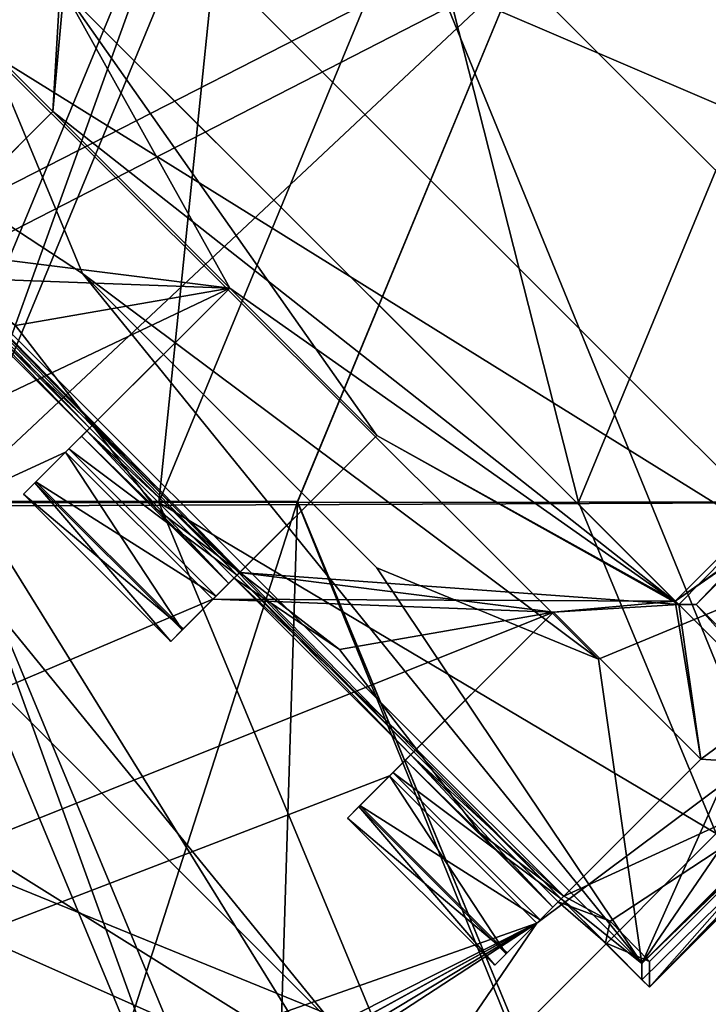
# Model space of a CAD drawing. Header units: millimetres. Extents: x -78 to 78, y -78 to 78.
# Tile 191 of 256: x 45.26 to 46.92, y -48.94 to -46.57. Entities that reach past the tile are written whole.
import ezdxf

# ---------------------------------------------------------------- set-up
doc = ezdxf.new("R2010")
doc.units = ezdxf.units.MM
doc.header["$LTSCALE"] = 41.718519
for name, color, linetype in [('1152', 7, 'CONTINUOUS'), ('1401', 7, 'CONTINUOUS'), ('1403', 7, 'CONTINUOUS'), ('1424', 7, 'CONTINUOUS'), ('1505', 7, 'CONTINUOUS'), ('1533', 7, 'CONTINUOUS'), ('1534', 7, 'CONTINUOUS'), ('1553', 7, 'CONTINUOUS'), ('1573', 7, 'CONTINUOUS'), ('1578', 7, 'CONTINUOUS'), ('1632', 7, 'CONTINUOUS'), ('1657', 7, 'CONTINUOUS'), ('1705', 7, 'CONTINUOUS'), ('1742', 7, 'CONTINUOUS'), ('1745', 7, 'CONTINUOUS'), ('1769', 7, 'CONTINUOUS'), ('2704', 7, 'CONTINUOUS'), ('2713', 7, 'CONTINUOUS'), ('2720', 7, 'CONTINUOUS'), ('2748', 7, 'CONTINUOUS'), ('3786', 7, 'CONTINUOUS'), ('3802', 7, 'CONTINUOUS'), ('3826', 7, 'CONTINUOUS'), ('3828', 7, 'CONTINUOUS'), ('3829', 7, 'CONTINUOUS'), ('3853', 7, 'CONTINUOUS'), ('3854', 7, 'CONTINUOUS'), ('3855', 7, 'CONTINUOUS'), ('3856', 7, 'CONTINUOUS'), ('3878', 7, 'CONTINUOUS'), ('3881', 7, 'CONTINUOUS'), ('3884', 7, 'CONTINUOUS'), ('3885', 7, 'CONTINUOUS'), ('3886', 7, 'CONTINUOUS'), ('3903', 7, 'CONTINUOUS'), ('3904', 7, 'CONTINUOUS'), ('3906', 7, 'CONTINUOUS'), ('3909', 7, 'CONTINUOUS'), ('3926', 7, 'CONTINUOUS'), ('3928', 7, 'CONTINUOUS'), ('3929', 7, 'CONTINUOUS'), ('3956', 7, 'CONTINUOUS'), ('3957', 7, 'CONTINUOUS'), ('3959', 7, 'CONTINUOUS'), ('3961', 7, 'CONTINUOUS'), ('3982', 7, 'CONTINUOUS'), ('3985', 7, 'CONTINUOUS'), ('3986', 7, 'CONTINUOUS'), ('3987', 7, 'CONTINUOUS'), ('4011', 7, 'CONTINUOUS'), ('4012', 7, 'CONTINUOUS'), ('4015', 7, 'CONTINUOUS'), ('4038', 7, 'CONTINUOUS'), ('4039', 7, 'CONTINUOUS'), ('4041', 7, 'CONTINUOUS'), ('4064', 7, 'CONTINUOUS'), ('4066', 7, 'CONTINUOUS'), ('4107', 7, 'CONTINUOUS'), ('693', 7, 'CONTINUOUS'), ('700', 7, 'CONTINUOUS'), ('703', 7, 'CONTINUOUS'), ('705', 7, 'CONTINUOUS')]:
    doc.layers.add(name, color=color, linetype=linetype)

msp = doc.modelspace()

# ---------------------------------------------------------------- linework, layer by layer
at = {"layer": '1152', "color": 7, "linetype": 'CONTINUOUS'}
msp.add_3dface([(53.4058, -48.523, 19.2), (38.054, -61.307, 19.2), (50.9487, -50.9487, 22.2), (53.4058, -48.523, 19.2)], dxfattribs=at)
at = {"layer": '1401', "color": 7, "linetype": 'CONTINUOUS'}
msp.add_3dface([(48.033, -53.7064, 22.2), (39.8345, -51.9134, 23.6504), (44.1288, -48.6183, 22.2), (48.033, -53.7064, 22.2)], dxfattribs=at)
at = {"layer": '1403', "color": 7, "linetype": 'CONTINUOUS'}
for points in [[(58.4306, -42.456, 17.2), (42.4509, -58.4347, 17.2), (53.4058, -48.523, 19.2), (58.4306, -42.456, 17.2)], [(53.4058, -48.523, 19.2), (42.4509, -58.4347, 17.2), (38.054, -61.307, 19.2), (53.4058, -48.523, 19.2)]]:
    msp.add_3dface(points, dxfattribs=at)
at = {"layer": '1424', "color": 7, "linetype": 'CONTINUOUS'}
for points in [[(43.6025, -47.5897, 22.2), (44.0528, -47.0226, 22.2), (46.3155, -49.2853, 22.2), (43.6025, -47.5897, 22.2)], [(44.1288, -48.6183, 22.2), (43.6025, -47.5897, 22.2), (46.3155, -49.2853, 22.2), (44.1288, -48.6183, 22.2)], [(53.7064, -48.033, 22.2), (48.033, -53.7064, 22.2), (46.669, -49.4318, 22.2), (53.7064, -48.033, 22.2)], [(47.0226, -49.2853, 22.2), (53.7064, -48.033, 22.2), (46.669, -49.4318, 22.2), (47.0226, -49.2853, 22.2)], [(48.033, -53.7064, 22.2), (44.1288, -48.6183, 22.2), (46.669, -49.4318, 22.2), (48.033, -53.7064, 22.2)], [(46.669, -49.4318, 22.2), (44.1288, -48.6183, 22.2), (46.3155, -49.2853, 22.2), (46.669, -49.4318, 22.2)]]:
    msp.add_3dface(points, dxfattribs=at)
at = {"layer": '1505', "color": 7, "linetype": 'CONTINUOUS'}
for points in [[(46.3155, -49.2853, 22.2), (44.0528, -47.0226, 22.2), (46.3155, -49.2853, 23.2), (46.3155, -49.2853, 22.2)], [(44.0528, -47.0226, 22.2), (44.0528, -47.0226, 23.2), (46.3155, -49.2853, 23.2), (44.0528, -47.0226, 22.2)]]:
    msp.add_3dface(points, dxfattribs=at)
at = {"layer": '1533', "color": 7, "linetype": 'CONTINUOUS'}
msp.add_3dface([(58.4306, -42.456, 17.2), (55.9426, -49.9526, 17.2), (42.4509, -58.4347, 17.2), (58.4306, -42.456, 17.2)], dxfattribs=at)
at = {"layer": '1534', "color": 7, "linetype": 'CONTINUOUS'}
msp.add_3dface([(58.8542, -48.8716), (58.4178, -49.4465, -1), (43.2339, -63.1116), (58.8542, -48.8716)], dxfattribs=at)
at = {"layer": '1553', "color": 7, "linetype": 'CONTINUOUS'}
msp.add_3dface([(58.0398, -49.4514), (58.8542, -48.8716), (43.2339, -63.1116), (58.0398, -49.4514)], dxfattribs=at)
at = {"layer": '1573', "color": 7, "linetype": 'CONTINUOUS'}
for points in [[(46.3155, -49.2853, 23.2), (44.0528, -47.0226, 23.2), (44.3809, -48.4248, 23.2), (46.3155, -49.2853, 23.2)], [(49.122, -54.6036, 23.2), (46.3155, -49.2853, 23.2), (44.3809, -48.4248, 23.2), (49.122, -54.6036, 23.2)]]:
    msp.add_3dface(points, dxfattribs=at)
at = {"layer": '1578', "color": 7, "linetype": 'CONTINUOUS'}
msp.add_3dface([(62.7263, -45.5729, 18.2349), (45.5729, -62.7263, 18.2349), (60.0207, -50.1357, -1), (62.7263, -45.5729, 18.2349)], dxfattribs=at)
at = {"layer": '1632', "color": 7, "linetype": 'CONTINUOUS'}
for points in [[(49.122, -54.6036, 23.2), (44.3809, -48.4248, 23.2), (44.1555, -48.5977, 23.2412), (49.122, -54.6036, 23.2)], [(43.9488, -48.7564, 23.3613), (48.9212, -54.8092, 23.2413), (44.1555, -48.5977, 23.2412), (43.9488, -48.7564, 23.3613)], [(48.9212, -54.8092, 23.2413), (49.122, -54.6036, 23.2), (44.1555, -48.5977, 23.2412), (48.9212, -54.8092, 23.2413)], [(48.7334, -54.9919, 23.3613), (48.9212, -54.8092, 23.2413), (43.9488, -48.7564, 23.3613), (48.7334, -54.9919, 23.3613)]]:
    msp.add_3dface(points, dxfattribs=at)
at = {"layer": '1657', "color": 7, "linetype": 'CONTINUOUS'}
for points in [[(44.9822, -61.9197, 19.2), (62.7263, -45.5729, 18.2349), (61.9149, -44.9883, 19.2), (44.9822, -61.9197, 19.2)], [(45.5729, -62.7263, 18.2349), (62.7263, -45.5729, 18.2349), (44.9822, -61.9197, 19.2), (45.5729, -62.7263, 18.2349)]]:
    msp.add_3dface(points, dxfattribs=at)
at = {"layer": '1705', "color": 7, "linetype": 'CONTINUOUS'}
for points in [[(40.678, -51.2662, 26.0387), (45.5225, -57.5796, 26.0387), (43.9488, -48.7564, 23.3613), (40.678, -51.2662, 26.0387)], [(45.5225, -57.5796, 26.0387), (48.7334, -54.9919, 23.3613), (43.9488, -48.7564, 23.3613), (45.5225, -57.5796, 26.0387)]]:
    msp.add_3dface(points, dxfattribs=at)
at = {"layer": '1742', "linetype": 'CONTINUOUS'}
msp.add_3dface([(44.9822, -61.9197, 19.2), (61.9149, -44.9883, 19.2), (51.9312, -57.7042, 19.2), (44.9822, -61.9197, 19.2)], dxfattribs=at)
at = {"layer": '1745', "linetype": 'CONTINUOUS'}
for points in [[(31.0424, -69.7372, 28.7), (51.0663, -56.737, 28.7), (75.9193, 7.9475, 28.7), (31.0424, -69.7372, 28.7)], [(31.0424, -69.7372, 28.7), (75.9193, 7.9475, 28.7), (53.7937, -21.0684, 28.7), (31.0424, -69.7372, 28.7)], [(48.9551, -30.6755, 28.7), (31.0424, -69.7372, 28.7), (53.7937, -21.0684, 28.7), (48.9551, -30.6755, 28.7)], [(42.4118, -39.2281, 28.7), (31.0424, -69.7372, 28.7), (48.9551, -30.6755, 28.7), (42.4118, -39.2281, 28.7)]]:
    msp.add_3dface(points, dxfattribs=at)
at = {"layer": '1769', "linetype": 'CONTINUOUS'}
for points in [[(43.3296, -39.2938, 26.2), (46.1373, -38.5908, 26.2), (49.9312, -55.4489, 26.2), (43.3296, -39.2938, 26.2)], [(46.1373, -38.5908, 26.2), (57.9112, -45.0904, 26.2), (49.9312, -55.4489, 26.2), (46.1373, -38.5908, 26.2)], [(40.9448, -40.9448, 26.2), (43.3296, -39.2938, 26.2), (49.9312, -55.4489, 26.2), (40.9448, -40.9448, 26.2)], [(39.2938, -43.3296, 26.2), (40.9448, -40.9448, 26.2), (49.9312, -55.4489, 26.2), (39.2938, -43.3296, 26.2)], [(38.5908, -46.1373, 26.2), (39.2938, -43.3296, 26.2), (49.9312, -55.4489, 26.2), (38.5908, -46.1373, 26.2)], [(38.9226, -49.0204, 26.2), (38.5908, -46.1373, 26.2), (49.9312, -55.4489, 26.2), (38.9226, -49.0204, 26.2)]]:
    msp.add_3dface(points, dxfattribs=at)
at = {"layer": '2704', "linetype": 'CONTINUOUS'}
for points in [[(31.2617, -54.1194, 21.67), (46.8329, -44.5961, 21.67), (47.8792, -40.1723, 21.67), (31.2617, -54.1194, 21.67)], [(41.111, -56.6558, 21.67), (56.5926, -41.1969, 21.67), (46.505, -48.7424, 21.67), (41.111, -56.6558, 21.67)], [(46.505, -48.7424, 21.67), (56.5926, -41.1969, 21.67), (46.8988, -48.3486, 21.67), (46.505, -48.7424, 21.67)], [(46.8371, -47.9687, 21.67), (56.5926, -41.1969, 21.67), (48.3483, -46.8991, 21.67), (46.8371, -47.9687, 21.67)], [(56.5926, -41.1969, 21.67), (46.8371, -47.9687, 21.67), (46.8988, -48.3486, 21.67), (56.5926, -41.1969, 21.67)], [(46.4392, -44.9899, 21.67), (46.8329, -44.5961, 21.67), (31.2617, -54.1194, 21.67), (46.4392, -44.9899, 21.67)], [(46.5008, -45.3698, 21.67), (46.4392, -44.9899, 21.67), (31.2617, -54.1194, 21.67), (46.5008, -45.3698, 21.67)], [(44.9896, -46.4394, 21.67), (46.5008, -45.3698, 21.67), (31.2617, -54.1194, 21.67), (44.9896, -46.4394, 21.67)], [(46.5008, -45.3698, 21.67), (47.9685, -46.8374, 21.67), (47.217, -45.7677, 21.67), (46.5008, -45.3698, 21.67)], [(45.3431, -46.793, 21.67), (45.3695, -46.5011, 21.67), (44.9896, -46.4394, 21.67), (45.3431, -46.793, 21.67)], [(45.3695, -46.5011, 21.67), (45.3431, -46.793, 21.67), (45.7674, -47.2173, 21.67), (45.3695, -46.5011, 21.67)], [(46.8371, -47.9687, 21.67), (45.3695, -46.5011, 21.67), (46.121, -47.5708, 21.67), (46.8371, -47.9687, 21.67)], [(45.3695, -46.5011, 21.67), (45.7674, -47.2173, 21.67), (46.121, -47.5708, 21.67), (45.3695, -46.5011, 21.67)], [(45.3431, -46.793, 21.67), (44.9494, -47.1868, 21.67), (45.7674, -47.2173, 21.67), (45.3431, -46.793, 21.67)], [(47.9685, -46.8374, 21.67), (46.8371, -47.9687, 21.67), (48.3483, -46.8991, 21.67), (47.9685, -46.8374, 21.67)], [(45.7674, -47.2173, 21.67), (44.9494, -47.1868, 21.67), (31.2617, -54.1194, 21.67), (45.7674, -47.2173, 21.67)], [(45.3736, -47.611, 21.67), (45.7674, -47.2173, 21.67), (31.2617, -54.1194, 21.67), (45.3736, -47.611, 21.67)], [(45.7272, -47.9646, 21.67), (46.8371, -47.9687, 21.67), (46.121, -47.5708, 21.67), (45.7272, -47.9646, 21.67)], [(45.7272, -47.9646, 21.67), (45.3736, -47.611, 21.67), (31.2617, -54.1194, 21.67), (45.7272, -47.9646, 21.67)], [(46.5452, -47.9951, 21.67), (45.7272, -47.9646, 21.67), (31.2617, -54.1194, 21.67), (46.5452, -47.9951, 21.67)], [(46.8371, -47.9687, 21.67), (45.7272, -47.9646, 21.67), (46.5452, -47.9951, 21.67), (46.8371, -47.9687, 21.67)], [(46.8988, -48.3486, 21.67), (46.8371, -47.9687, 21.67), (46.5452, -47.9951, 21.67), (46.8988, -48.3486, 21.67)], [(46.1514, -48.3889, 21.67), (46.5452, -47.9951, 21.67), (31.2617, -54.1194, 21.67), (46.1514, -48.3889, 21.67)], [(46.505, -48.7424, 21.67), (46.1514, -48.3889, 21.67), (31.2617, -54.1194, 21.67), (46.505, -48.7424, 21.67)], [(33.6948, -55.1978, 21.67), (46.505, -48.7424, 21.67), (31.2617, -54.1194, 21.67), (33.6948, -55.1978, 21.67)], [(33.4626, -55.9092, 21.67), (46.505, -48.7424, 21.67), (33.9448, -55.6308, 21.67), (33.4626, -55.9092, 21.67)], [(46.505, -48.7424, 21.67), (33.4626, -55.9092, 21.67), (34.2448, -56.1504, 21.67), (46.505, -48.7424, 21.67)], [(33.9448, -55.6308, 21.67), (46.505, -48.7424, 21.67), (33.6948, -55.1978, 21.67), (33.9448, -55.6308, 21.67)], [(46.505, -48.7424, 21.67), (34.2448, -56.1504, 21.67), (34.4948, -56.5834, 21.67), (46.505, -48.7424, 21.67)], [(41.111, -56.6558, 21.67), (46.505, -48.7424, 21.67), (34.4948, -56.5834, 21.67), (41.111, -56.6558, 21.67)]]:
    msp.add_3dface(points, dxfattribs=at)
at = {"layer": '2713', "linetype": 'CONTINUOUS'}
for points in [[(56.6343, -41.1395, 20.074), (56.5926, -41.1969, 21.67), (41.1445, -56.6314, 20.074), (56.6343, -41.1395, 20.074)], [(56.5926, -41.1969, 21.67), (41.111, -56.6558, 21.67), (41.1445, -56.6314, 20.074), (56.5926, -41.1969, 21.67)]]:
    msp.add_3dface(points, dxfattribs=at)
at = {"layer": '2720', "linetype": 'CONTINUOUS'}
for points in [[(47.837, -40.2225, 20.074), (56.6343, -41.1395, 20.074), (31.2276, -54.139, 20.074), (47.837, -40.2225, 20.074)], [(56.6343, -41.1395, 20.074), (41.1445, -56.6314, 20.074), (31.2276, -54.139, 20.074), (56.6343, -41.1395, 20.074)]]:
    msp.add_3dface(points, dxfattribs=at)
at = {"layer": '2748', "linetype": 'CONTINUOUS'}
for points in [[(31.2617, -54.1194, 21.67), (47.8792, -40.1723, 21.67), (47.837, -40.2225, 20.074), (31.2617, -54.1194, 21.67)], [(31.2617, -54.1194, 21.67), (47.837, -40.2225, 20.074), (31.2276, -54.139, 20.074), (31.2617, -54.1194, 21.67)]]:
    msp.add_3dface(points, dxfattribs=at)
at = {"layer": '3786', "linetype": 'CONTINUOUS'}
for points in [[(45.3695, -46.5011, 21.67), (46.8371, -47.9687, 21.67), (45.3608, -46.4925, 21.845), (45.3695, -46.5011, 21.67)], [(45.3608, -46.4925, 21.845), (46.8371, -47.9687, 21.67), (46.8457, -47.9774, 21.845), (45.3608, -46.4925, 21.845)]]:
    msp.add_3dface(points, dxfattribs=at)
at = {"layer": '3802', "linetype": 'CONTINUOUS'}
for points in [[(46.5008, -45.3698, 21.67), (46.4922, -45.3611, 21.845), (47.9771, -46.846, 21.845), (46.5008, -45.3698, 21.67)], [(47.9685, -46.8374, 21.67), (46.5008, -45.3698, 21.67), (47.9771, -46.846, 21.845), (47.9685, -46.8374, 21.67)]]:
    msp.add_3dface(points, dxfattribs=at)
at = {"layer": '3826', "linetype": 'CONTINUOUS'}
for points in [[(46.121, -47.5708, 21.67), (45.7674, -47.2173, 21.67), (46.121, -47.5708, 21.845), (46.121, -47.5708, 21.67)], [(45.7674, -47.2173, 21.67), (45.7674, -47.2173, 21.845), (46.121, -47.5708, 21.845), (45.7674, -47.2173, 21.67)]]:
    msp.add_3dface(points, dxfattribs=at)
at = {"layer": '3828', "linetype": 'CONTINUOUS'}
for points in [[(44.8756, -47.2605, 21.7623), (44.9494, -47.1868, 21.67), (45.3431, -46.793, 21.845), (44.8756, -47.2605, 21.7623)], [(45.0137, -47.1225, 21.8612), (44.8756, -47.2605, 21.7623), (45.3431, -46.793, 21.845), (45.0137, -47.1225, 21.8612)], [(44.9494, -47.1868, 21.67), (45.3431, -46.793, 21.67), (45.3431, -46.793, 21.845), (44.9494, -47.1868, 21.67)]]:
    msp.add_3dface(points, dxfattribs=at)
at = {"layer": '3829', "linetype": 'CONTINUOUS'}
for points in [[(46.8371, -47.9687, 21.67), (47.9685, -46.8374, 21.67), (46.8457, -47.9774, 21.845), (46.8371, -47.9687, 21.67)], [(46.8457, -47.9774, 21.845), (47.9685, -46.8374, 21.67), (46.8878, -47.9774, 22.27), (46.8457, -47.9774, 21.845)], [(46.8878, -47.9774, 22.27), (47.9685, -46.8374, 21.67), (47.9771, -46.8881, 22.27), (46.8878, -47.9774, 22.27)]]:
    msp.add_3dface(points, dxfattribs=at)
at = {"layer": '3853', "linetype": 'CONTINUOUS'}
for points in [[(45.7272, -47.9646, 21.67), (46.121, -47.5708, 21.845), (45.6534, -48.0383, 21.7623), (45.7272, -47.9646, 21.67)], [(46.121, -47.5708, 21.845), (45.7915, -47.9003, 21.8612), (45.6534, -48.0383, 21.7623), (46.121, -47.5708, 21.845)], [(45.7272, -47.9646, 21.67), (46.121, -47.5708, 21.67), (46.121, -47.5708, 21.845), (45.7272, -47.9646, 21.67)], [(45.7915, -47.9003, 21.8612), (45.626, -48.0658, 21.896), (45.6534, -48.0383, 21.7623), (45.7915, -47.9003, 21.8612)], [(45.626, -48.0658, 21.896), (45.7915, -47.9003, 21.8612), (45.7652, -47.9265, 22.1542), (45.626, -48.0658, 21.896)], [(45.626, -48.0658, 22.421), (45.7781, -47.9137, 22.4493), (45.6558, -48.0359, 22.5598), (45.626, -48.0658, 22.421)], [(45.7781, -47.9137, 22.4493), (45.626, -48.0658, 22.421), (45.7652, -47.9265, 22.1542), (45.7781, -47.9137, 22.4493)], [(45.626, -48.0658, 22.421), (45.626, -48.0658, 21.896), (45.7652, -47.9265, 22.1542), (45.626, -48.0658, 22.421)], [(45.7781, -47.9137, 22.4493), (45.7851, -47.9067, 22.6698), (45.6558, -48.0359, 22.5598), (45.7781, -47.9137, 22.4493)], [(45.6558, -48.0359, 22.5598), (45.7851, -47.9067, 22.6698), (45.7351, -47.9567, 22.652), (45.6558, -48.0359, 22.5598)]]:
    msp.add_3dface(points, dxfattribs=at)
at = {"layer": '3854', "linetype": 'CONTINUOUS'}
for points in [[(45.7674, -47.2173, 21.67), (45.3736, -47.611, 21.67), (45.2999, -47.6848, 21.7623), (45.7674, -47.2173, 21.67)], [(45.7674, -47.2173, 21.845), (45.7674, -47.2173, 21.67), (45.2999, -47.6848, 21.7623), (45.7674, -47.2173, 21.845)], [(45.4381, -47.5466, 21.8612), (45.7674, -47.2173, 21.845), (45.2999, -47.6848, 21.7623), (45.4381, -47.5466, 21.8612)], [(45.4117, -47.573, 22.1557), (45.4381, -47.5466, 21.8612), (45.2724, -47.7122, 21.896), (45.4117, -47.573, 22.1557)], [(45.2724, -47.7122, 21.896), (45.4381, -47.5466, 21.8612), (45.2999, -47.6848, 21.7623), (45.2724, -47.7122, 21.896)], [(45.4245, -47.5602, 22.4493), (45.4117, -47.573, 22.1557), (45.2724, -47.7122, 22.421), (45.4245, -47.5602, 22.4493)], [(45.3023, -47.6824, 22.5598), (45.4245, -47.5602, 22.4493), (45.2724, -47.7122, 22.421), (45.3023, -47.6824, 22.5598)], [(45.3816, -47.6031, 22.652), (45.4245, -47.5602, 22.4493), (45.3023, -47.6824, 22.5598), (45.3816, -47.6031, 22.652)], [(45.4315, -47.5531, 22.6698), (45.4245, -47.5602, 22.4493), (45.3816, -47.6031, 22.652), (45.4315, -47.5531, 22.6698)], [(45.2724, -47.7122, 22.421), (45.4117, -47.573, 22.1557), (45.2724, -47.7122, 21.896), (45.2724, -47.7122, 22.421)]]:
    msp.add_3dface(points, dxfattribs=at)
at = {"layer": '3855', "linetype": 'CONTINUOUS'}
for points in [[(45.3431, -46.793, 21.67), (44.9896, -46.4394, 21.67), (45.3431, -46.793, 21.845), (45.3431, -46.793, 21.67)], [(45.3431, -46.793, 21.845), (44.9896, -46.4394, 21.67), (44.9896, -46.4394, 21.845), (45.3431, -46.793, 21.845)]]:
    msp.add_3dface(points, dxfattribs=at)
at = {"layer": '3856', "linetype": 'CONTINUOUS'}
for points in [[(46.8457, -47.9774, 21.845), (46.8878, -47.9774, 22.27), (47.2391, -48.3708, 21.845), (46.8457, -47.9774, 21.845)], [(47.2391, -48.3708, 21.845), (46.8878, -47.9774, 22.27), (47.2811, -48.3708, 22.27), (47.2391, -48.3708, 21.845)]]:
    msp.add_3dface(points, dxfattribs=at)
at = {"layer": '3878', "linetype": 'CONTINUOUS'}
for points in [[(46.0777, -48.4626, 21.7623), (46.1514, -48.3889, 21.67), (46.4313, -48.8161, 21.7623), (46.0777, -48.4626, 21.7623)], [(46.1514, -48.3889, 21.67), (46.505, -48.7424, 21.67), (46.4313, -48.8161, 21.7623), (46.1514, -48.3889, 21.67)], [(46.0502, -48.4901, 21.896), (46.0777, -48.4626, 21.7623), (46.4038, -48.8436, 21.896), (46.0502, -48.4901, 21.896)], [(46.4038, -48.8436, 21.896), (46.0777, -48.4626, 21.7623), (46.4313, -48.8161, 21.7623), (46.4038, -48.8436, 21.896)]]:
    msp.add_3dface(points, dxfattribs=at)
at = {"layer": '3881', "linetype": 'CONTINUOUS'}
for points in [[(45.2999, -47.6848, 21.7623), (45.3736, -47.611, 21.67), (45.6534, -48.0383, 21.7623), (45.2999, -47.6848, 21.7623)], [(45.3736, -47.611, 21.67), (45.7272, -47.9646, 21.67), (45.6534, -48.0383, 21.7623), (45.3736, -47.611, 21.67)], [(45.2724, -47.7122, 21.896), (45.2999, -47.6848, 21.7623), (45.626, -48.0658, 21.896), (45.2724, -47.7122, 21.896)], [(45.626, -48.0658, 21.896), (45.2999, -47.6848, 21.7623), (45.6534, -48.0383, 21.7623), (45.626, -48.0658, 21.896)]]:
    msp.add_3dface(points, dxfattribs=at)
at = {"layer": '3884', "linetype": 'CONTINUOUS'}
msp.add_3dface([(46.8878, -47.9774, 22.27), (47.9771, -46.8881, 22.27), (47.2811, -48.3708, 22.27), (46.8878, -47.9774, 22.27)], dxfattribs=at)
at = {"layer": '3885', "linetype": 'CONTINUOUS'}
msp.add_3dface([(47.9771, -46.846, 21.845), (46.4922, -45.3611, 21.845), (47.9948, -46.5455, 21.845), (47.9771, -46.846, 21.845)], dxfattribs=at)
at = {"layer": '3886', "linetype": 'CONTINUOUS'}
for points in [[(45.3608, -46.4925, 21.845), (45.3431, -46.793, 21.845), (44.9896, -46.4394, 21.845), (45.3608, -46.4925, 21.845)], [(45.3608, -46.4925, 21.845), (46.8457, -47.9774, 21.845), (45.3431, -46.793, 21.845), (45.3608, -46.4925, 21.845)], [(45.0137, -47.1225, 21.8612), (45.3431, -46.793, 21.845), (45.7674, -47.2173, 21.845), (45.0137, -47.1225, 21.8612)], [(45.3431, -46.793, 21.845), (46.8457, -47.9774, 21.845), (45.7674, -47.2173, 21.845), (45.3431, -46.793, 21.845)], [(45.2533, -47.307, 21.845), (45.0137, -47.1225, 21.8612), (45.7674, -47.2173, 21.845), (45.2533, -47.307, 21.845)], [(45.4381, -47.5466, 21.8612), (45.2533, -47.307, 21.845), (45.7674, -47.2173, 21.845), (45.4381, -47.5466, 21.8612)], [(45.7674, -47.2173, 21.845), (46.8457, -47.9774, 21.845), (46.121, -47.5708, 21.845), (45.7674, -47.2173, 21.845)], [(46.8457, -47.9774, 21.845), (45.7915, -47.9003, 21.8612), (46.121, -47.5708, 21.845), (46.8457, -47.9774, 21.845)], [(45.7915, -47.9003, 21.8612), (46.8457, -47.9774, 21.845), (46.5452, -47.9951, 21.845), (45.7915, -47.9003, 21.8612)], [(46.0312, -48.0849, 21.845), (45.7915, -47.9003, 21.8612), (46.5452, -47.9951, 21.845), (46.0312, -48.0849, 21.845)], [(46.2159, -48.3244, 21.845), (46.0312, -48.0849, 21.845), (46.5452, -47.9951, 21.845), (46.2159, -48.3244, 21.845)], [(46.5452, -47.9951, 21.845), (46.8457, -47.9774, 21.845), (46.8988, -48.3486, 21.845), (46.5452, -47.9951, 21.845)], [(46.8988, -48.3486, 21.845), (46.8457, -47.9774, 21.845), (47.2391, -48.3708, 21.845), (46.8988, -48.3486, 21.845)], [(46.5693, -48.6781, 21.845), (46.8988, -48.3486, 21.845), (47.2391, -48.3708, 21.845), (46.5693, -48.6781, 21.845)], [(46.6809, -48.7377, 21.845), (46.5693, -48.6781, 21.845), (47.2391, -48.3708, 21.845), (46.6809, -48.7377, 21.845)], [(46.775, -48.8348, 21.845), (46.6809, -48.7377, 21.845), (47.2391, -48.3708, 21.845), (46.775, -48.8348, 21.845)]]:
    msp.add_3dface(points, dxfattribs=at)
at = {"layer": '3903', "linetype": 'CONTINUOUS'}
for points in [[(46.5452, -47.9951, 21.67), (46.1514, -48.3889, 21.67), (46.0777, -48.4626, 21.7623), (46.5452, -47.9951, 21.67)], [(46.5452, -47.9951, 21.845), (46.5452, -47.9951, 21.67), (46.0777, -48.4626, 21.7623), (46.5452, -47.9951, 21.845)], [(46.2159, -48.3244, 21.845), (46.5452, -47.9951, 21.845), (46.0777, -48.4626, 21.7623), (46.2159, -48.3244, 21.845)], [(46.1895, -48.3508, 22.1557), (46.2159, -48.3244, 21.845), (46.0502, -48.4901, 21.896), (46.1895, -48.3508, 22.1557)], [(46.0502, -48.4901, 21.896), (46.2159, -48.3244, 21.845), (46.0777, -48.4626, 21.7623), (46.0502, -48.4901, 21.896)], [(46.2023, -48.338, 22.4493), (46.1895, -48.3508, 22.1557), (46.0502, -48.4901, 22.421), (46.2023, -48.338, 22.4493)], [(46.0801, -48.4602, 22.5598), (46.2023, -48.338, 22.4493), (46.0502, -48.4901, 22.421), (46.0801, -48.4602, 22.5598)], [(46.0502, -48.4901, 22.421), (46.1895, -48.3508, 22.1557), (46.0502, -48.4901, 21.896), (46.0502, -48.4901, 22.421)], [(46.1594, -48.3809, 22.652), (46.2023, -48.338, 22.4493), (46.0801, -48.4602, 22.5598), (46.1594, -48.3809, 22.652)], [(46.2093, -48.331, 22.6698), (46.2023, -48.338, 22.4493), (46.1594, -48.3809, 22.652), (46.2093, -48.331, 22.6698)]]:
    msp.add_3dface(points, dxfattribs=at)
at = {"layer": '3904', "linetype": 'CONTINUOUS'}
for points in [[(46.505, -48.7424, 21.67), (46.8988, -48.3486, 21.845), (46.4313, -48.8161, 21.7623), (46.505, -48.7424, 21.67)], [(46.8988, -48.3486, 21.845), (46.5693, -48.6781, 21.845), (46.4313, -48.8161, 21.7623), (46.8988, -48.3486, 21.845)], [(46.505, -48.7424, 21.67), (46.8988, -48.3486, 21.67), (46.8988, -48.3486, 21.845), (46.505, -48.7424, 21.67)], [(46.5693, -48.6781, 21.845), (46.4038, -48.8436, 21.896), (46.4313, -48.8161, 21.7623), (46.5693, -48.6781, 21.845)], [(46.4038, -48.8436, 21.896), (46.5693, -48.6781, 21.845), (46.543, -48.7044, 22.1542), (46.4038, -48.8436, 21.896)], [(46.5559, -48.6915, 22.4493), (46.5629, -48.6845, 22.6698), (46.4336, -48.8138, 22.5598), (46.5559, -48.6915, 22.4493)], [(46.4336, -48.8138, 22.5598), (46.5629, -48.6845, 22.6698), (46.5129, -48.7345, 22.652), (46.4336, -48.8138, 22.5598)], [(46.4038, -48.8436, 22.421), (46.5559, -48.6915, 22.4493), (46.4336, -48.8138, 22.5598), (46.4038, -48.8436, 22.421)], [(46.5559, -48.6915, 22.4493), (46.4038, -48.8436, 22.421), (46.543, -48.7044, 22.1542), (46.5559, -48.6915, 22.4493)], [(46.4038, -48.8436, 22.421), (46.4038, -48.8436, 21.896), (46.543, -48.7044, 22.1542), (46.4038, -48.8436, 22.421)]]:
    msp.add_3dface(points, dxfattribs=at)
at = {"layer": '3906', "linetype": 'CONTINUOUS'}
for points in [[(45.2724, -47.7122, 22.421), (45.2724, -47.7122, 21.896), (45.626, -48.0658, 22.421), (45.2724, -47.7122, 22.421)], [(45.2724, -47.7122, 21.896), (45.626, -48.0658, 21.896), (45.626, -48.0658, 22.421), (45.2724, -47.7122, 21.896)]]:
    msp.add_3dface(points, dxfattribs=at)
at = {"layer": '3909', "linetype": 'CONTINUOUS'}
for points in [[(48.8963, -46.7753, 22.47), (46.775, -48.8966, 22.47), (48.3705, -47.2814, 22.27), (48.8963, -46.7753, 22.47)], [(46.775, -48.8966, 22.47), (47.2811, -48.3708, 22.27), (48.3705, -47.2814, 22.27), (46.775, -48.8966, 22.47)], [(46.775, -48.8966, 22.47), (46.775, -48.8348, 21.845), (47.2391, -48.3708, 21.845), (46.775, -48.8966, 22.47)], [(46.775, -48.8966, 22.47), (47.2391, -48.3708, 21.845), (47.2811, -48.3708, 22.27), (46.775, -48.8966, 22.47)]]:
    msp.add_3dface(points, dxfattribs=at)
at = {"layer": '3926', "linetype": 'CONTINUOUS'}
for points in [[(46.8988, -48.3486, 21.67), (46.5452, -47.9951, 21.67), (46.8988, -48.3486, 21.845), (46.8988, -48.3486, 21.67)], [(46.5452, -47.9951, 21.67), (46.5452, -47.9951, 21.845), (46.8988, -48.3486, 21.845), (46.5452, -47.9951, 21.67)]]:
    msp.add_3dface(points, dxfattribs=at)
at = {"layer": '3928', "linetype": 'CONTINUOUS'}
for points in [[(45.4381, -47.5466, 21.8612), (45.4117, -47.573, 22.1557), (45.5906, -47.7476, 21.9003), (45.4381, -47.5466, 21.8612)], [(45.4117, -47.573, 22.1557), (45.4245, -47.5602, 22.4493), (45.7652, -47.9265, 22.1542), (45.4117, -47.573, 22.1557)], [(45.4245, -47.5602, 22.4493), (45.7781, -47.9137, 22.4493), (45.7652, -47.9265, 22.1542), (45.4245, -47.5602, 22.4493)], [(45.4117, -47.573, 22.1557), (45.7652, -47.9265, 22.1542), (45.5906, -47.7476, 21.9003), (45.4117, -47.573, 22.1557)], [(45.7652, -47.9265, 22.1542), (45.7915, -47.9003, 21.8612), (45.5906, -47.7476, 21.9003), (45.7652, -47.9265, 22.1542)]]:
    msp.add_3dface(points, dxfattribs=at)
at = {"layer": '3929', "linetype": 'CONTINUOUS'}
for points in [[(45.4245, -47.5602, 22.4493), (45.0002, -47.1359, 22.4493), (45.4381, -47.5466, 21.8612), (45.4245, -47.5602, 22.4493)], [(45.4381, -47.5466, 21.8612), (45.0002, -47.1359, 22.4493), (45.2533, -47.307, 21.845), (45.4381, -47.5466, 21.8612)], [(45.7915, -47.9003, 21.8612), (45.4245, -47.5602, 22.4493), (45.4381, -47.5466, 21.8612), (45.7915, -47.9003, 21.8612)], [(45.7781, -47.9137, 22.4493), (45.4245, -47.5602, 22.4493), (45.7915, -47.9003, 21.8612), (45.7781, -47.9137, 22.4493)], [(46.0312, -48.0849, 21.845), (45.7781, -47.9137, 22.4493), (45.7915, -47.9003, 21.8612), (46.0312, -48.0849, 21.845)], [(46.2023, -48.338, 22.4493), (45.7781, -47.9137, 22.4493), (46.2159, -48.3244, 21.845), (46.2023, -48.338, 22.4493)], [(46.2159, -48.3244, 21.845), (45.7781, -47.9137, 22.4493), (46.0312, -48.0849, 21.845), (46.2159, -48.3244, 21.845)], [(46.5693, -48.6781, 21.845), (46.2023, -48.338, 22.4493), (46.2159, -48.3244, 21.845), (46.5693, -48.6781, 21.845)], [(46.5559, -48.6915, 22.4493), (46.2023, -48.338, 22.4493), (46.5693, -48.6781, 21.845), (46.5559, -48.6915, 22.4493)], [(46.6809, -48.7377, 21.845), (46.5559, -48.6915, 22.4493), (46.5693, -48.6781, 21.845), (46.6809, -48.7377, 21.845)], [(46.6695, -48.7901, 22.46), (46.5559, -48.6915, 22.4493), (46.6809, -48.7377, 21.845), (46.6695, -48.7901, 22.46)], [(46.775, -48.8348, 21.845), (46.6695, -48.7901, 22.46), (46.6809, -48.7377, 21.845), (46.775, -48.8348, 21.845)], [(46.775, -48.8966, 22.47), (46.6695, -48.7901, 22.46), (46.775, -48.8348, 21.845), (46.775, -48.8966, 22.47)]]:
    msp.add_3dface(points, dxfattribs=at)
at = {"layer": '3956', "linetype": 'CONTINUOUS'}
for points in [[(46.2159, -48.3244, 21.845), (46.1895, -48.3508, 22.1557), (46.3684, -48.5254, 21.9003), (46.2159, -48.3244, 21.845)], [(46.1895, -48.3508, 22.1557), (46.2023, -48.338, 22.4493), (46.543, -48.7044, 22.1542), (46.1895, -48.3508, 22.1557)], [(46.1895, -48.3508, 22.1557), (46.543, -48.7044, 22.1542), (46.3684, -48.5254, 21.9003), (46.1895, -48.3508, 22.1557)], [(46.2023, -48.338, 22.4493), (46.5559, -48.6915, 22.4493), (46.543, -48.7044, 22.1542), (46.2023, -48.338, 22.4493)], [(46.543, -48.7044, 22.1542), (46.5693, -48.6781, 21.845), (46.3684, -48.5254, 21.9003), (46.543, -48.7044, 22.1542)]]:
    msp.add_3dface(points, dxfattribs=at)
at = {"layer": '3957', "linetype": 'CONTINUOUS'}
for points in [[(46.0502, -48.4901, 22.421), (46.0502, -48.4901, 21.896), (46.4038, -48.8436, 22.421), (46.0502, -48.4901, 22.421)], [(46.0502, -48.4901, 21.896), (46.4038, -48.8436, 21.896), (46.4038, -48.8436, 22.421), (46.0502, -48.4901, 21.896)]]:
    msp.add_3dface(points, dxfattribs=at)
at = {"layer": '3959', "linetype": 'CONTINUOUS'}
for points in [[(45.3816, -47.6031, 22.652), (45.3023, -47.6824, 22.5598), (45.7351, -47.9567, 22.652), (45.3816, -47.6031, 22.652)], [(45.3023, -47.6824, 22.5598), (45.2724, -47.7122, 22.421), (45.6558, -48.0359, 22.5598), (45.3023, -47.6824, 22.5598)], [(45.3023, -47.6824, 22.5598), (45.6558, -48.0359, 22.5598), (45.7351, -47.9567, 22.652), (45.3023, -47.6824, 22.5598)], [(45.2724, -47.7122, 22.421), (45.626, -48.0658, 22.421), (45.6558, -48.0359, 22.5598), (45.2724, -47.7122, 22.421)]]:
    msp.add_3dface(points, dxfattribs=at)
at = {"layer": '3961', "linetype": 'CONTINUOUS'}
for points in [[(45.0073, -47.1289, 22.6698), (45.0002, -47.1359, 22.4493), (45.4245, -47.5602, 22.4493), (45.0073, -47.1289, 22.6698)], [(45.4315, -47.5531, 22.6698), (45.0073, -47.1289, 22.6698), (45.4245, -47.5602, 22.4493), (45.4315, -47.5531, 22.6698)]]:
    msp.add_3dface(points, dxfattribs=at)
at = {"layer": '3982', "linetype": 'CONTINUOUS'}
for points in [[(45.4315, -47.5531, 22.6698), (45.3816, -47.6031, 22.652), (45.7851, -47.9067, 22.6698), (45.4315, -47.5531, 22.6698)], [(45.3816, -47.6031, 22.652), (45.7351, -47.9567, 22.652), (45.7851, -47.9067, 22.6698), (45.3816, -47.6031, 22.652)]]:
    msp.add_3dface(points, dxfattribs=at)
at = {"layer": '3985', "linetype": 'CONTINUOUS'}
msp.add_3dface([(45.7915, -47.9003, 21.8612), (45.4381, -47.5466, 21.8612), (45.5906, -47.7476, 21.9003), (45.7915, -47.9003, 21.8612)], dxfattribs=at)
at = {"layer": '3986', "linetype": 'CONTINUOUS'}
for points in [[(45.7851, -47.9067, 22.6698), (45.7781, -47.9137, 22.4493), (46.2023, -48.338, 22.4493), (45.7851, -47.9067, 22.6698)], [(46.2093, -48.331, 22.6698), (45.7851, -47.9067, 22.6698), (46.2023, -48.338, 22.4493), (46.2093, -48.331, 22.6698)]]:
    msp.add_3dface(points, dxfattribs=at)
at = {"layer": '3987', "linetype": 'CONTINUOUS'}
msp.add_3dface([(44.4988, -46.5809, 23.47), (46.5806, -44.4991, 23.47), (44.4416, -46.5632, 22.67), (44.4988, -46.5809, 23.47)], dxfattribs=at)
at = {"layer": '4011', "linetype": 'CONTINUOUS'}
msp.add_3dface([(46.5693, -48.6781, 21.845), (46.2159, -48.3244, 21.845), (46.3684, -48.5254, 21.9003), (46.5693, -48.6781, 21.845)], dxfattribs=at)
at = {"layer": '4012', "linetype": 'CONTINUOUS'}
for points in [[(46.1594, -48.3809, 22.652), (46.0801, -48.4602, 22.5598), (46.5129, -48.7345, 22.652), (46.1594, -48.3809, 22.652)], [(46.0801, -48.4602, 22.5598), (46.0502, -48.4901, 22.421), (46.4336, -48.8138, 22.5598), (46.0801, -48.4602, 22.5598)], [(46.0801, -48.4602, 22.5598), (46.4336, -48.8138, 22.5598), (46.5129, -48.7345, 22.652), (46.0801, -48.4602, 22.5598)], [(46.0502, -48.4901, 22.421), (46.4038, -48.8436, 22.421), (46.4336, -48.8138, 22.5598), (46.0502, -48.4901, 22.421)]]:
    msp.add_3dface(points, dxfattribs=at)
at = {"layer": '4015', "linetype": 'CONTINUOUS'}
for points in [[(46.7573, -48.8395, 23.47), (44.4988, -46.5809, 23.47), (46.5629, -48.6845, 22.6698), (46.7573, -48.8395, 23.47)], [(46.5629, -48.6845, 22.6698), (44.4988, -46.5809, 23.47), (46.2093, -48.331, 22.6698), (46.5629, -48.6845, 22.6698)], [(46.2093, -48.331, 22.6698), (44.4988, -46.5809, 23.47), (45.7851, -47.9067, 22.6698), (46.2093, -48.331, 22.6698)], [(45.7851, -47.9067, 22.6698), (44.4988, -46.5809, 23.47), (45.4315, -47.5531, 22.6698), (45.7851, -47.9067, 22.6698)], [(45.4315, -47.5531, 22.6698), (44.4988, -46.5809, 23.47), (45.0073, -47.1289, 22.6698), (45.4315, -47.5531, 22.6698)], [(46.7573, -48.879, 22.67), (46.7573, -48.8395, 23.47), (46.5629, -48.6845, 22.6698), (46.7573, -48.879, 22.67)]]:
    msp.add_3dface(points, dxfattribs=at)
at = {"layer": '4038', "linetype": 'CONTINUOUS'}
for points in [[(46.2093, -48.331, 22.6698), (46.1594, -48.3809, 22.652), (46.5629, -48.6845, 22.6698), (46.2093, -48.331, 22.6698)], [(46.1594, -48.3809, 22.652), (46.5129, -48.7345, 22.652), (46.5629, -48.6845, 22.6698), (46.1594, -48.3809, 22.652)]]:
    msp.add_3dface(points, dxfattribs=at)
at = {"layer": '4039', "linetype": 'CONTINUOUS'}
for points in [[(46.6695, -48.7901, 22.46), (46.5629, -48.6845, 22.6698), (46.5559, -48.6915, 22.4493), (46.6695, -48.7901, 22.46)], [(46.7573, -48.879, 22.67), (46.5629, -48.6845, 22.6698), (46.775, -48.8966, 22.47), (46.7573, -48.879, 22.67)], [(46.775, -48.8966, 22.47), (46.5629, -48.6845, 22.6698), (46.6695, -48.7901, 22.46), (46.775, -48.8966, 22.47)]]:
    msp.add_3dface(points, dxfattribs=at)
at = {"layer": '4041', "linetype": 'CONTINUOUS'}
for points in [[(48.8963, -46.7753, 22.67), (46.7573, -48.879, 22.67), (48.8963, -46.7753, 22.47), (48.8963, -46.7753, 22.67)], [(48.8963, -46.7753, 22.47), (46.7573, -48.879, 22.67), (46.775, -48.8966, 22.47), (48.8963, -46.7753, 22.47)]]:
    msp.add_3dface(points, dxfattribs=at)
at = {"layer": '4064', "linetype": 'CONTINUOUS'}
for points in [[(46.5806, -44.4991, 23.47), (44.4988, -46.5809, 23.47), (45.4138, -46.1212, 23.47), (46.5806, -44.4991, 23.47)], [(45.4138, -46.1212, 23.47), (44.4988, -46.5809, 23.47), (45.1942, -46.6535, 23.47), (45.4138, -46.1212, 23.47)], [(44.4988, -46.5809, 23.47), (46.7573, -48.8395, 23.47), (45.4138, -47.1819, 23.47), (44.4988, -46.5809, 23.47)], [(45.1942, -46.6535, 23.47), (44.4988, -46.5809, 23.47), (45.4138, -47.1819, 23.47), (45.1942, -46.6535, 23.47)], [(46.7573, -48.8395, 23.47), (48.4369, -47.1599, 23.47), (47.8887, -47.1819, 23.47), (46.7573, -48.8395, 23.47)], [(45.4138, -47.1819, 23.47), (46.7573, -48.8395, 23.47), (46.121, -47.889, 23.47), (45.4138, -47.1819, 23.47)], [(47.1816, -47.889, 23.47), (46.7573, -48.8395, 23.47), (47.8887, -47.1819, 23.47), (47.1816, -47.889, 23.47)], [(46.121, -47.889, 23.47), (46.7573, -48.8395, 23.47), (46.6532, -48.1087, 23.47), (46.121, -47.889, 23.47)], [(46.6532, -48.1087, 23.47), (46.7573, -48.8395, 23.47), (47.1816, -47.889, 23.47), (46.6532, -48.1087, 23.47)]]:
    msp.add_3dface(points, dxfattribs=at)
at = {"layer": '4066', "linetype": 'CONTINUOUS'}
for points in [[(46.6494, -45.1945, 23.47), (46.121, -45.4141, 23.47), (48.1084, -46.6497, 23.47), (46.6494, -45.1945, 23.47)], [(47.8887, -46.1212, 23.47), (46.6494, -45.1945, 23.47), (48.1084, -46.6497, 23.47), (47.8887, -46.1212, 23.47)], [(46.121, -45.4141, 23.47), (45.4138, -46.1212, 23.47), (47.8887, -47.1819, 23.47), (46.121, -45.4141, 23.47)], [(46.121, -45.4141, 23.47), (47.8887, -47.1819, 23.47), (48.1084, -46.6497, 23.47), (46.121, -45.4141, 23.47)], [(45.4138, -46.1212, 23.47), (45.1942, -46.6535, 23.47), (47.1816, -47.889, 23.47), (45.4138, -46.1212, 23.47)], [(45.4138, -46.1212, 23.47), (47.1816, -47.889, 23.47), (47.8887, -47.1819, 23.47), (45.4138, -46.1212, 23.47)], [(45.1942, -46.6535, 23.47), (45.4138, -47.1819, 23.47), (46.6532, -48.1087, 23.47), (45.1942, -46.6535, 23.47)], [(45.1942, -46.6535, 23.47), (46.6532, -48.1087, 23.47), (47.1816, -47.889, 23.47), (45.1942, -46.6535, 23.47)], [(45.4138, -47.1819, 23.47), (46.121, -47.889, 23.47), (46.6532, -48.1087, 23.47), (45.4138, -47.1819, 23.47)]]:
    msp.add_3dface(points, dxfattribs=at)
at = {"layer": '4107', "linetype": 'CONTINUOUS'}
for points in [[(48.8963, -46.7753, 22.67), (48.4544, -47.1671, 22.97), (46.7573, -48.8395, 23.47), (48.8963, -46.7753, 22.67)], [(46.7573, -48.879, 22.67), (48.8963, -46.7753, 22.67), (46.7573, -48.8395, 23.47), (46.7573, -48.879, 22.67)], [(48.4544, -47.1671, 22.97), (48.4369, -47.1599, 23.47), (46.7573, -48.8395, 23.47), (48.4544, -47.1671, 22.97)]]:
    msp.add_3dface(points, dxfattribs=at)
at = {"layer": '693', "color": 7, "linetype": 'CONTINUOUS'}
for points in [[(51.0556, -44.4089, -3), (52.4299, -47.7115, -3), (44.384, -44.4294, -3), (51.0556, -44.4089, -3)], [(44.384, -44.4294, -3), (52.4299, -47.7115, -3), (43.0301, -47.7485, -3), (44.384, -44.4294, -3)], [(52.4299, -47.7115, -3), (51.076, -51.0306, -3), (43.0301, -47.7485, -3), (52.4299, -47.7115, -3)], [(43.0301, -47.7485, -3), (51.076, -51.0306, -3), (44.4044, -51.0511, -3), (43.0301, -47.7485, -3)]]:
    msp.add_3dface(points, dxfattribs=at)
at = {"layer": '700', "color": 7, "linetype": 'CONTINUOUS'}
for points in [[(45.0783, -45.0783, 0.8), (43.98, -47.73, 0.8), (46.4572, -46.4572, 4), (45.0783, -45.0783, 0.8)], [(46.4572, -46.4572, 4), (43.98, -47.73, 0.8), (45.93, -47.73, 4), (46.4572, -46.4572, 4)], [(43.98, -47.73, 0.8), (45.0783, -50.3817, 0.8), (45.93, -47.73, 4), (43.98, -47.73, 0.8)], [(45.93, -47.73, 4), (45.0783, -50.3817, 0.8), (46.4572, -49.0028, 4), (45.93, -47.73, 4)]]:
    msp.add_3dface(points, dxfattribs=at)
at = {"layer": '703', "color": 7, "linetype": 'CONTINUOUS'}
for points in [[(46.4572, -46.4572, 4), (45.93, -47.73, 4), (46.4572, -46.4572, 8), (46.4572, -46.4572, 4)], [(46.4572, -46.4572, 8), (45.93, -47.73, 4), (45.93, -47.7315, 8), (46.4572, -46.4572, 8)], [(45.93, -47.73, 4), (46.4572, -49.0028, 4), (45.93, -47.7315, 8), (45.93, -47.73, 4)], [(45.93, -47.7315, 8), (46.4572, -49.0028, 4), (46.4344, -48.9795, 8), (45.93, -47.7315, 8)]]:
    msp.add_3dface(points, dxfattribs=at)
at = {"layer": '705', "color": 7, "linetype": 'CONTINUOUS'}
for points in [[(45.597, -47.7317, 10.843), (45.796, -45.796, 9.8775), (44.995, -47.7321, 9.8775), (45.597, -47.7317, 10.843)], [(44.995, -47.7321, 9.8775), (45.796, -45.796, 9.8775), (45.0991, -47.7321, 8.7517), (44.995, -47.7321, 9.8775)], [(45.796, -45.796, 9.8775), (45.8697, -45.8697, 8.7517), (45.0991, -47.7321, 8.7517), (45.796, -45.796, 9.8775)], [(46.2217, -46.2217, 10.843), (45.796, -45.796, 9.8775), (45.597, -47.7317, 10.843), (46.2217, -46.2217, 10.843)], [(45.8697, -45.8697, 8.7517), (46.4572, -46.4572, 8), (45.0991, -47.7321, 8.7517), (45.8697, -45.8697, 8.7517)], [(46.9343, -46.9343, 11.3474), (47.73, -45.9396, 11.0861), (46.2217, -46.2217, 10.843), (46.9343, -46.9343, 11.3474)], [(46.6047, -47.7309, 11.3474), (46.2217, -46.2217, 10.843), (45.597, -47.7317, 10.843), (46.6047, -47.7309, 11.3474)], [(46.9343, -46.9343, 11.3474), (46.2217, -46.2217, 10.843), (46.6047, -47.7309, 11.3474), (46.9343, -46.9343, 11.3474)], [(46.4572, -46.4572, 8), (45.93, -47.7315, 8), (45.0991, -47.7321, 8.7517), (46.4572, -46.4572, 8)], [(47.73, -47.73, 11.5), (46.9343, -46.9343, 11.3474), (46.6047, -47.7309, 11.3474), (47.73, -47.73, 11.5)], [(45.597, -47.7317, 10.843), (44.995, -47.7321, 9.8775), (46.2241, -49.2406, 10.843), (45.597, -47.7317, 10.843)], [(44.995, -47.7321, 9.8775), (45.0991, -47.7321, 8.7517), (45.7991, -49.667, 9.8775), (44.995, -47.7321, 9.8775)], [(46.2241, -49.2406, 10.843), (44.995, -47.7321, 9.8775), (45.7991, -49.667, 9.8775), (46.2241, -49.2406, 10.843)], [(45.0991, -47.7321, 8.7517), (45.93, -47.7315, 8), (45.8726, -49.5932, 8.7517), (45.0991, -47.7321, 8.7517)], [(45.7991, -49.667, 9.8775), (45.0991, -47.7321, 8.7517), (45.8726, -49.5932, 8.7517), (45.7991, -49.667, 9.8775)], [(46.6047, -47.7309, 11.3474), (45.597, -47.7317, 10.843), (46.9355, -48.527, 11.3474), (46.6047, -47.7309, 11.3474)], [(46.9355, -48.527, 11.3474), (45.597, -47.7317, 10.843), (46.2241, -49.2406, 10.843), (46.9355, -48.527, 11.3474)], [(45.93, -47.7315, 8), (46.4344, -48.9795, 8), (45.8726, -49.5932, 8.7517), (45.93, -47.7315, 8)], [(47.73, -47.73, 11.5), (46.6047, -47.7309, 11.3474), (46.9355, -48.527, 11.3474), (47.73, -47.73, 11.5)], [(46.9355, -48.527, 11.3474), (46.2241, -49.2406, 10.843), (47.73, -49.5197, 11.0866), (46.9355, -48.527, 11.3474)]]:
    msp.add_3dface(points, dxfattribs=at)

doc.saveas('drawing.dxf')
